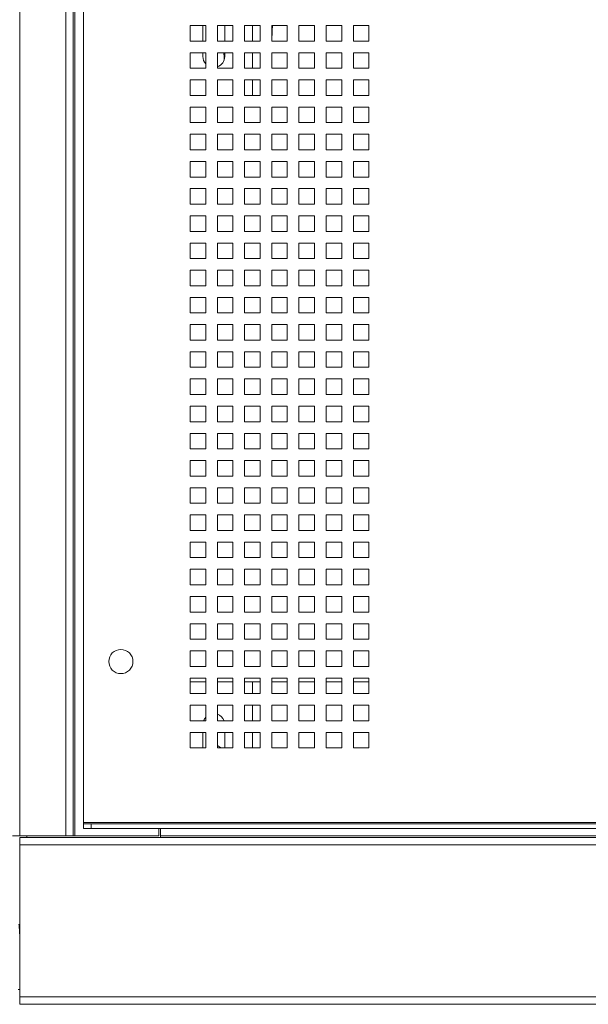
# Paper-space layout '4' of a CAD drawing. Header units: inches. Extents: x 1 to 109, y 1 to 85.
# Tile 35 of 49: x 46 to 52, y 43 to 54. Entities that reach past the tile are written whole.
import ezdxf

# ---------------------------------------------------------------- set-up
doc = ezdxf.new("R2010")
doc.units = ezdxf.units.IN
doc.header["$MEASUREMENT"] = 0

psp = doc.layouts.new('4')

# ---------------------------------------------------------------- linework, layer by layer
at = {"color": 7, "linetype": 'Continuous', "lineweight": 15, "ltscale": 5}
for p, q in [((46.0932, 64.4815), (46.0932, 44.8934)), ((46.589, 44.8934), (46.589, 64.4815)), ((46.6679, 44.8934), (46.6679, 64.4815)), ((46.6846, 44.8934), (46.6846, 64.4815)), ((46.7757, 45.0373), (46.7757, 64.3527)), ((48.0882, 53.5858), (47.9216, 53.5858)), ((47.9216, 53.5858), (47.9216, 53.4192)), ((48.058, 53.4192), (48.058, 53.5858)), ((48.0882, 53.4192), (48.0882, 53.5858)), ((48.3799, 53.5858), (48.2132, 53.5858)), ((48.2132, 53.5858), (48.2132, 53.4192)), ((48.2921, 53.5858), (48.2921, 53.4192)), ((48.3799, 53.4192), (48.3799, 53.5858)), ((48.6716, 53.5858), (48.5049, 53.5858)), ((48.5049, 53.5858), (48.5049, 53.4192)), ((48.5884, 53.5858), (48.5884, 53.4192)), ((48.6716, 53.4192), (48.6716, 53.5858)), ((48.9632, 53.5858), (48.7966, 53.5858)), ((48.7966, 53.5858), (48.7966, 53.4192)), ((48.9632, 53.4192), (48.9632, 53.5858)), ((49.2549, 53.5858), (49.0882, 53.5858)), ((49.0882, 53.5858), (49.0882, 53.4192)), ((49.2549, 53.4192), (49.2549, 53.5858)), ((49.5466, 53.5858), (49.3799, 53.5858)), ((49.3799, 53.5858), (49.3799, 53.4192)), ((49.5466, 53.4192), (49.5466, 53.5858)), ((49.8382, 53.5858), (49.6716, 53.5858)), ((49.6716, 53.5858), (49.6716, 53.4192)), ((49.8382, 53.4192), (49.8382, 53.5858)), ((47.9216, 53.4192), (48.0882, 53.4192)), ((48.2132, 53.4192), (48.3799, 53.4192)), ((48.5049, 53.4192), (48.6716, 53.4192)), ((48.7966, 53.4192), (48.9632, 53.4192)), ((48.7967, 53.4198), (48.7967, 53.4192)), ((49.0882, 53.4192), (49.2549, 53.4192)), ((49.3799, 53.4192), (49.5466, 53.4192)), ((49.6716, 53.4192), (49.8382, 53.4192)), ((48.0882, 53.2942), (47.9216, 53.2942)), ((47.9216, 53.2942), (47.9216, 53.1275)), ((48.058, 53.2532), (48.058, 53.2942)), ((48.058, 53.2912), (48.0591, 53.2942)), ((48.0882, 53.1275), (48.0882, 53.2942)), ((48.3799, 53.2942), (48.2132, 53.2942)), ((48.2132, 53.2942), (48.2132, 53.1275)), ((48.2855, 53.2523), (48.2855, 53.2143)), ((48.2921, 53.2942), (48.2921, 53.2532)), ((48.3799, 53.1275), (48.3799, 53.2942)), ((48.6716, 53.2942), (48.5049, 53.2942)), ((48.5049, 53.2942), (48.5049, 53.1275)), ((48.5884, 53.2942), (48.5884, 53.1275)), ((48.6716, 53.1275), (48.6716, 53.2942)), ((48.9632, 53.2942), (48.7966, 53.2942)), ((48.7966, 53.2942), (48.7966, 53.1275)), ((48.7967, 53.2942), (48.7967, 53.1275)), ((48.9632, 53.1275), (48.9632, 53.2942)), ((49.2549, 53.2942), (49.0882, 53.2942)), ((49.0882, 53.2942), (49.0882, 53.1275)), ((49.2549, 53.1275), (49.2549, 53.2942)), ((49.5466, 53.2942), (49.3799, 53.2942)), ((49.3799, 53.2942), (49.3799, 53.1275)), ((49.5466, 53.1275), (49.5466, 53.2942)), ((49.8382, 53.2942), (49.6716, 53.2942)), ((49.6716, 53.2942), (49.6716, 53.1275)), ((49.8382, 53.1275), (49.8382, 53.2942)), ((47.9216, 53.1275), (48.0882, 53.1275)), ((48.2132, 53.1275), (48.3799, 53.1275)), ((48.5049, 53.1275), (48.6716, 53.1275)), ((48.7966, 53.1275), (48.9632, 53.1275)), ((49.0882, 53.1275), (49.2549, 53.1275)), ((49.3799, 53.1275), (49.5466, 53.1275)), ((49.6716, 53.1275), (49.8382, 53.1275)), ((48.0882, 53.0025), (47.9216, 53.0025)), ((47.9216, 53.0025), (47.9216, 52.8358)), ((48.0882, 52.8358), (48.0882, 53.0025)), ((48.3799, 53.0025), (48.2132, 53.0025)), ((48.2132, 53.0025), (48.2132, 52.8358)), ((48.3799, 52.8358), (48.3799, 53.0025)), ((48.6716, 53.0025), (48.5049, 53.0025)), ((48.5049, 53.0025), (48.5049, 52.8358)), ((48.5884, 53.0025), (48.5884, 52.8358)), ((48.6716, 52.8358), (48.6716, 53.0025)), ((48.9632, 53.0025), (48.7966, 53.0025)), ((48.7966, 53.0025), (48.7966, 52.8358)), ((48.7967, 53.0025), (48.7967, 52.8358)), ((48.9632, 52.8358), (48.9632, 53.0025)), ((49.2549, 53.0025), (49.0882, 53.0025)), ((49.0882, 53.0025), (49.0882, 52.8358)), ((49.2549, 52.8358), (49.2549, 53.0025)), ((49.5466, 53.0025), (49.3799, 53.0025)), ((49.3799, 53.0025), (49.3799, 52.8358)), ((49.5466, 52.8358), (49.5466, 53.0025)), ((49.8382, 53.0025), (49.6716, 53.0025)), ((49.6716, 53.0025), (49.6716, 52.8358)), ((49.8382, 52.8358), (49.8382, 53.0025)), ((47.9216, 52.8358), (48.0882, 52.8358)), ((48.2132, 52.8358), (48.3799, 52.8358)), ((48.5049, 52.8358), (48.6716, 52.8358)), ((48.7966, 52.8358), (48.9632, 52.8358)), ((49.0882, 52.8358), (49.2549, 52.8358)), ((49.3799, 52.8358), (49.5466, 52.8358)), ((49.6716, 52.8358), (49.8382, 52.8358)), ((48.0882, 52.7108), (47.9216, 52.7108)), ((47.9216, 52.7108), (47.9216, 52.5442)), ((48.0882, 52.5442), (48.0882, 52.7108)), ((48.3799, 52.7108), (48.2132, 52.7108)), ((48.2132, 52.7108), (48.2132, 52.5442)), ((48.3799, 52.5442), (48.3799, 52.7108)), ((48.6716, 52.7108), (48.5049, 52.7108)), ((48.5049, 52.7108), (48.5049, 52.5442)), ((48.6716, 52.5442), (48.6716, 52.7108)), ((48.9632, 52.7108), (48.7966, 52.7108)), ((48.7966, 52.7108), (48.7966, 52.5442)), ((48.9632, 52.5442), (48.9632, 52.7108)), ((49.2549, 52.7108), (49.0882, 52.7108)), ((49.0882, 52.7108), (49.0882, 52.5442)), ((49.2549, 52.5442), (49.2549, 52.7108)), ((49.5466, 52.7108), (49.3799, 52.7108)), ((49.3799, 52.7108), (49.3799, 52.5442)), ((49.5466, 52.5442), (49.5466, 52.7108)), ((49.8382, 52.7108), (49.6716, 52.7108)), ((49.6716, 52.7108), (49.6716, 52.5442)), ((49.8382, 52.5442), (49.8382, 52.7108)), ((47.9216, 52.5442), (48.0882, 52.5442)), ((48.2132, 52.5442), (48.3799, 52.5442)), ((48.5049, 52.5442), (48.6716, 52.5442)), ((48.7966, 52.5442), (48.9632, 52.5442)), ((49.0882, 52.5442), (49.2549, 52.5442)), ((49.3799, 52.5442), (49.5466, 52.5442)), ((49.6716, 52.5442), (49.8382, 52.5442)), ((48.0882, 52.4192), (47.9216, 52.4192)), ((47.9216, 52.4192), (47.9216, 52.2525)), ((48.0882, 52.2525), (48.0882, 52.4192)), ((48.3799, 52.4192), (48.2132, 52.4192)), ((48.2132, 52.4192), (48.2132, 52.2525)), ((48.3799, 52.2525), (48.3799, 52.4192)), ((48.6716, 52.4192), (48.5049, 52.4192)), ((48.5049, 52.4192), (48.5049, 52.2525)), ((48.6716, 52.2525), (48.6716, 52.4192)), ((48.9632, 52.4192), (48.7966, 52.4192)), ((48.7966, 52.4192), (48.7966, 52.2525)), ((48.9632, 52.2525), (48.9632, 52.4192)), ((49.2549, 52.4192), (49.0882, 52.4192)), ((49.0882, 52.4192), (49.0882, 52.2525)), ((49.2549, 52.2525), (49.2549, 52.4192)), ((49.5466, 52.4192), (49.3799, 52.4192)), ((49.3799, 52.4192), (49.3799, 52.2525)), ((49.5466, 52.2525), (49.5466, 52.4192)), ((49.8382, 52.4192), (49.6716, 52.4192)), ((49.6716, 52.4192), (49.6716, 52.2525)), ((49.8382, 52.2525), (49.8382, 52.4192)), ((47.9216, 52.2525), (48.0882, 52.2525)), ((48.2132, 52.2525), (48.3799, 52.2525)), ((48.5049, 52.2525), (48.6716, 52.2525)), ((48.7966, 52.2525), (48.9632, 52.2525)), ((49.0882, 52.2525), (49.2549, 52.2525)), ((49.3799, 52.2525), (49.5466, 52.2525)), ((49.6716, 52.2525), (49.8382, 52.2525)), ((48.0882, 52.1275), (47.9216, 52.1275)), ((47.9216, 52.1275), (47.9216, 51.9608)), ((48.0882, 51.9608), (48.0882, 52.1275)), ((48.3799, 52.1275), (48.2132, 52.1275)), ((48.2132, 52.1275), (48.2132, 51.9608)), ((48.3799, 51.9608), (48.3799, 52.1275)), ((48.6716, 52.1275), (48.5049, 52.1275)), ((48.5049, 52.1275), (48.5049, 51.9608)), ((48.6716, 51.9608), (48.6716, 52.1275)), ((48.9632, 52.1275), (48.7966, 52.1275)), ((48.7966, 52.1275), (48.7966, 51.9608)), ((48.9632, 51.9608), (48.9632, 52.1275)), ((49.2549, 52.1275), (49.0882, 52.1275)), ((49.0882, 52.1275), (49.0882, 51.9608)), ((49.2549, 51.9608), (49.2549, 52.1275)), ((49.5466, 52.1275), (49.3799, 52.1275)), ((49.3799, 52.1275), (49.3799, 51.9608)), ((49.5466, 51.9608), (49.5466, 52.1275)), ((49.8382, 52.1275), (49.6716, 52.1275)), ((49.6716, 52.1275), (49.6716, 51.9608)), ((49.8382, 51.9608), (49.8382, 52.1275)), ((47.9216, 51.9608), (48.0882, 51.9608)), ((48.2132, 51.9608), (48.3799, 51.9608)), ((48.5049, 51.9608), (48.6716, 51.9608)), ((48.7966, 51.9608), (48.9632, 51.9608)), ((49.0882, 51.9608), (49.2549, 51.9608)), ((49.3799, 51.9608), (49.5466, 51.9608)), ((49.6716, 51.9608), (49.8382, 51.9608)), ((48.0882, 51.8358), (47.9216, 51.8358)), ((47.9216, 51.8358), (47.9216, 51.6692)), ((48.0882, 51.6692), (48.0882, 51.8358)), ((48.3799, 51.8358), (48.2132, 51.8358)), ((48.2132, 51.8358), (48.2132, 51.6692)), ((48.3799, 51.6692), (48.3799, 51.8358)), ((48.6716, 51.8358), (48.5049, 51.8358)), ((48.5049, 51.8358), (48.5049, 51.6692)), ((48.6716, 51.6692), (48.6716, 51.8358)), ((48.9632, 51.8358), (48.7966, 51.8358)), ((48.7966, 51.8358), (48.7966, 51.6692)), ((48.9632, 51.6692), (48.9632, 51.8358)), ((49.2549, 51.8358), (49.0882, 51.8358)), ((49.0882, 51.8358), (49.0882, 51.6692)), ((49.2549, 51.6692), (49.2549, 51.8358)), ((49.5466, 51.8358), (49.3799, 51.8358)), ((49.3799, 51.8358), (49.3799, 51.6692)), ((49.5466, 51.6692), (49.5466, 51.8358)), ((49.8382, 51.8358), (49.6716, 51.8358)), ((49.6716, 51.8358), (49.6716, 51.6692)), ((49.8382, 51.6692), (49.8382, 51.8358)), ((47.9216, 51.6692), (48.0882, 51.6692)), ((48.2132, 51.6692), (48.3799, 51.6692)), ((48.5049, 51.6692), (48.6716, 51.6692)), ((48.7966, 51.6692), (48.9632, 51.6692)), ((49.0882, 51.6692), (49.2549, 51.6692)), ((49.3799, 51.6692), (49.5466, 51.6692)), ((49.6716, 51.6692), (49.8382, 51.6692)), ((48.0882, 51.5442), (47.9216, 51.5442)), ((47.9216, 51.5442), (47.9216, 51.3775)), ((48.0882, 51.3775), (48.0882, 51.5442)), ((48.3799, 51.5442), (48.2132, 51.5442)), ((48.2132, 51.5442), (48.2132, 51.3775)), ((48.3799, 51.3775), (48.3799, 51.5442)), ((48.6716, 51.5442), (48.5049, 51.5442)), ((48.5049, 51.5442), (48.5049, 51.3775)), ((48.6716, 51.3775), (48.6716, 51.5442)), ((48.9632, 51.5442), (48.7966, 51.5442)), ((48.7966, 51.5442), (48.7966, 51.3775)), ((48.9632, 51.3775), (48.9632, 51.5442)), ((49.2549, 51.5442), (49.0882, 51.5442)), ((49.0882, 51.5442), (49.0882, 51.3775)), ((49.2549, 51.3775), (49.2549, 51.5442)), ((49.5466, 51.5442), (49.3799, 51.5442)), ((49.3799, 51.5442), (49.3799, 51.3775)), ((49.5466, 51.3775), (49.5466, 51.5442)), ((49.8382, 51.5442), (49.6716, 51.5442)), ((49.6716, 51.5442), (49.6716, 51.3775)), ((49.8382, 51.3775), (49.8382, 51.5442)), ((47.9216, 51.3775), (48.0882, 51.3775)), ((48.2132, 51.3775), (48.3799, 51.3775)), ((48.5049, 51.3775), (48.6716, 51.3775)), ((48.7966, 51.3775), (48.9632, 51.3775)), ((49.0882, 51.3775), (49.2549, 51.3775)), ((49.3799, 51.3775), (49.5466, 51.3775)), ((49.6716, 51.3775), (49.8382, 51.3775)), ((48.0882, 51.2525), (47.9216, 51.2525)), ((47.9216, 51.2525), (47.9216, 51.0858)), ((48.0882, 51.0858), (48.0882, 51.2525)), ((48.3799, 51.2525), (48.2132, 51.2525)), ((48.2132, 51.2525), (48.2132, 51.0858)), ((48.3799, 51.0858), (48.3799, 51.2525)), ((48.6716, 51.2525), (48.5049, 51.2525)), ((48.5049, 51.2525), (48.5049, 51.0858)), ((48.6716, 51.0858), (48.6716, 51.2525)), ((48.9632, 51.2525), (48.7966, 51.2525)), ((48.7966, 51.2525), (48.7966, 51.0858)), ((48.9632, 51.0858), (48.9632, 51.2525)), ((49.2549, 51.2525), (49.0882, 51.2525)), ((49.0882, 51.2525), (49.0882, 51.0858)), ((49.2549, 51.0858), (49.2549, 51.2525)), ((49.5466, 51.2525), (49.3799, 51.2525)), ((49.3799, 51.2525), (49.3799, 51.0858)), ((49.5466, 51.0858), (49.5466, 51.2525)), ((49.8382, 51.2525), (49.6716, 51.2525)), ((49.6716, 51.2525), (49.6716, 51.0858)), ((49.8382, 51.0858), (49.8382, 51.2525)), ((47.9216, 51.0858), (48.0882, 51.0858)), ((48.2132, 51.0858), (48.3799, 51.0858)), ((48.5049, 51.0858), (48.6716, 51.0858)), ((48.7966, 51.0858), (48.9632, 51.0858)), ((49.0882, 51.0858), (49.2549, 51.0858)), ((49.3799, 51.0858), (49.5466, 51.0858)), ((49.6716, 51.0858), (49.8382, 51.0858)), ((48.0882, 50.9608), (47.9216, 50.9608)), ((47.9216, 50.9608), (47.9216, 50.7942)), ((48.0882, 50.7942), (48.0882, 50.9608)), ((48.3799, 50.9608), (48.2132, 50.9608)), ((48.2132, 50.9608), (48.2132, 50.7942)), ((48.3799, 50.7942), (48.3799, 50.9608)), ((48.6716, 50.9608), (48.5049, 50.9608)), ((48.5049, 50.9608), (48.5049, 50.7942)), ((48.6716, 50.7942), (48.6716, 50.9608)), ((48.9632, 50.9608), (48.7966, 50.9608)), ((48.7966, 50.9608), (48.7966, 50.7942)), ((48.9632, 50.7942), (48.9632, 50.9608)), ((49.2549, 50.9608), (49.0882, 50.9608)), ((49.0882, 50.9608), (49.0882, 50.7942)), ((49.2549, 50.7942), (49.2549, 50.9608)), ((49.5466, 50.9608), (49.3799, 50.9608)), ((49.3799, 50.9608), (49.3799, 50.7942)), ((49.5466, 50.7942), (49.5466, 50.9608)), ((49.8382, 50.9608), (49.6716, 50.9608)), ((49.6716, 50.9608), (49.6716, 50.7942)), ((49.8382, 50.7942), (49.8382, 50.9608)), ((47.9216, 50.7942), (48.0882, 50.7942)), ((48.2132, 50.7942), (48.3799, 50.7942)), ((48.5049, 50.7942), (48.6716, 50.7942)), ((48.7966, 50.7942), (48.9632, 50.7942)), ((49.0882, 50.7942), (49.2549, 50.7942)), ((49.3799, 50.7942), (49.5466, 50.7942)), ((49.6716, 50.7942), (49.8382, 50.7942)), ((48.0882, 50.6692), (47.9216, 50.6692)), ((47.9216, 50.6692), (47.9216, 50.5025)), ((48.0882, 50.5025), (48.0882, 50.6692)), ((48.3799, 50.6692), (48.2132, 50.6692)), ((48.2132, 50.6692), (48.2132, 50.5025)), ((48.3799, 50.5025), (48.3799, 50.6692)), ((48.6716, 50.6692), (48.5049, 50.6692)), ((48.5049, 50.6692), (48.5049, 50.5025)), ((48.6716, 50.5025), (48.6716, 50.6692)), ((48.9632, 50.6692), (48.7966, 50.6692)), ((48.7966, 50.6692), (48.7966, 50.5025)), ((48.9632, 50.5025), (48.9632, 50.6692)), ((49.2549, 50.6692), (49.0882, 50.6692)), ((49.0882, 50.6692), (49.0882, 50.5025)), ((49.2549, 50.5025), (49.2549, 50.6692)), ((49.5466, 50.6692), (49.3799, 50.6692)), ((49.3799, 50.6692), (49.3799, 50.5025)), ((49.5466, 50.5025), (49.5466, 50.6692)), ((49.8382, 50.6692), (49.6716, 50.6692)), ((49.6716, 50.6692), (49.6716, 50.5025)), ((49.8382, 50.5025), (49.8382, 50.6692)), ((47.9216, 50.5025), (48.0882, 50.5025)), ((48.2132, 50.5025), (48.3799, 50.5025)), ((48.5049, 50.5025), (48.6716, 50.5025)), ((48.7966, 50.5025), (48.9632, 50.5025)), ((49.0882, 50.5025), (49.2549, 50.5025)), ((49.3799, 50.5025), (49.5466, 50.5025)), ((49.6716, 50.5025), (49.8382, 50.5025)), ((48.0882, 50.3775), (47.9216, 50.3775)), ((47.9216, 50.3775), (47.9216, 50.2108)), ((48.0882, 50.2108), (48.0882, 50.3775)), ((48.3799, 50.3775), (48.2132, 50.3775)), ((48.2132, 50.3775), (48.2132, 50.2108)), ((48.3799, 50.2108), (48.3799, 50.3775)), ((48.6716, 50.3775), (48.5049, 50.3775)), ((48.5049, 50.3775), (48.5049, 50.2108)), ((48.6716, 50.2108), (48.6716, 50.3775)), ((48.9632, 50.3775), (48.7966, 50.3775)), ((48.7966, 50.3775), (48.7966, 50.2108)), ((48.9632, 50.2108), (48.9632, 50.3775)), ((49.2549, 50.3775), (49.0882, 50.3775)), ((49.0882, 50.3775), (49.0882, 50.2108)), ((49.2549, 50.2108), (49.2549, 50.3775)), ((49.5466, 50.3775), (49.3799, 50.3775)), ((49.3799, 50.3775), (49.3799, 50.2108)), ((49.5466, 50.2108), (49.5466, 50.3775)), ((49.8382, 50.3775), (49.6716, 50.3775)), ((49.6716, 50.3775), (49.6716, 50.2108)), ((49.8382, 50.2108), (49.8382, 50.3775)), ((47.9216, 50.2108), (48.0882, 50.2108)), ((48.2132, 50.2108), (48.3799, 50.2108)), ((48.5049, 50.2108), (48.6716, 50.2108)), ((48.7966, 50.2108), (48.9632, 50.2108)), ((49.0882, 50.2108), (49.2549, 50.2108)), ((49.3799, 50.2108), (49.5466, 50.2108)), ((49.6716, 50.2108), (49.8382, 50.2108)), ((48.0882, 50.0858), (47.9216, 50.0858)), ((47.9216, 50.0858), (47.9216, 49.9192)), ((48.0882, 49.9192), (48.0882, 50.0858)), ((48.3799, 50.0858), (48.2132, 50.0858)), ((48.2132, 50.0858), (48.2132, 49.9192)), ((48.3799, 49.9192), (48.3799, 50.0858)), ((48.6716, 50.0858), (48.5049, 50.0858)), ((48.5049, 50.0858), (48.5049, 49.9192)), ((48.6716, 49.9192), (48.6716, 50.0858)), ((48.9632, 50.0858), (48.7966, 50.0858)), ((48.7966, 50.0858), (48.7966, 49.9192)), ((48.9632, 49.9192), (48.9632, 50.0858)), ((49.2549, 50.0858), (49.0882, 50.0858)), ((49.0882, 50.0858), (49.0882, 49.9192)), ((49.2549, 49.9192), (49.2549, 50.0858)), ((49.5466, 50.0858), (49.3799, 50.0858)), ((49.3799, 50.0858), (49.3799, 49.9192)), ((49.5466, 49.9192), (49.5466, 50.0858)), ((49.8382, 50.0858), (49.6716, 50.0858)), ((49.6716, 50.0858), (49.6716, 49.9192)), ((49.8382, 49.9192), (49.8382, 50.0858)), ((47.9216, 49.9192), (48.0882, 49.9192)), ((48.2132, 49.9192), (48.3799, 49.9192)), ((48.5049, 49.9192), (48.6716, 49.9192)), ((48.7966, 49.9192), (48.9632, 49.9192)), ((49.0882, 49.9192), (49.2549, 49.9192)), ((49.3799, 49.9192), (49.5466, 49.9192)), ((49.6716, 49.9192), (49.8382, 49.9192)), ((48.0882, 49.7942), (47.9216, 49.7942)), ((47.9216, 49.7942), (47.9216, 49.6275)), ((48.0882, 49.6275), (48.0882, 49.7942)), ((48.3799, 49.7942), (48.2132, 49.7942)), ((48.2132, 49.7942), (48.2132, 49.6275)), ((48.3799, 49.6275), (48.3799, 49.7942)), ((48.6716, 49.7942), (48.5049, 49.7942)), ((48.5049, 49.7942), (48.5049, 49.6275)), ((48.6716, 49.6275), (48.6716, 49.7942)), ((48.9632, 49.7942), (48.7966, 49.7942)), ((48.7966, 49.7942), (48.7966, 49.6275)), ((48.9632, 49.6275), (48.9632, 49.7942)), ((49.2549, 49.7942), (49.0882, 49.7942)), ((49.0882, 49.7942), (49.0882, 49.6275)), ((49.2549, 49.6275), (49.2549, 49.7942)), ((49.5466, 49.7942), (49.3799, 49.7942)), ((49.3799, 49.7942), (49.3799, 49.6275)), ((49.5466, 49.6275), (49.5466, 49.7942)), ((49.8382, 49.7942), (49.6716, 49.7942)), ((49.6716, 49.7942), (49.6716, 49.6275)), ((49.8382, 49.6275), (49.8382, 49.7942)), ((47.9216, 49.6275), (48.0882, 49.6275)), ((48.2132, 49.6275), (48.3799, 49.6275)), ((48.5049, 49.6275), (48.6716, 49.6275)), ((48.7966, 49.6275), (48.9632, 49.6275)), ((49.0882, 49.6275), (49.2549, 49.6275)), ((49.3799, 49.6275), (49.5466, 49.6275)), ((49.6716, 49.6275), (49.8382, 49.6275)), ((48.0882, 49.5025), (47.9216, 49.5025)), ((47.9216, 49.5025), (47.9216, 49.3358)), ((48.0882, 49.3358), (48.0882, 49.5025)), ((48.3799, 49.5025), (48.2132, 49.5025)), ((48.2132, 49.5025), (48.2132, 49.3358)), ((48.3799, 49.3358), (48.3799, 49.5025)), ((48.6716, 49.5025), (48.5049, 49.5025)), ((48.5049, 49.5025), (48.5049, 49.3358)), ((48.6716, 49.3358), (48.6716, 49.5025)), ((48.9632, 49.5025), (48.7966, 49.5025)), ((48.7966, 49.5025), (48.7966, 49.3358)), ((48.9632, 49.3358), (48.9632, 49.5025)), ((49.2549, 49.5025), (49.0882, 49.5025)), ((49.0882, 49.5025), (49.0882, 49.3358)), ((49.2549, 49.3358), (49.2549, 49.5025)), ((49.5466, 49.5025), (49.3799, 49.5025)), ((49.3799, 49.5025), (49.3799, 49.3358)), ((49.5466, 49.3358), (49.5466, 49.5025)), ((49.8382, 49.5025), (49.6716, 49.5025)), ((49.6716, 49.5025), (49.6716, 49.3358)), ((49.8382, 49.3358), (49.8382, 49.5025)), ((47.9216, 49.3358), (48.0882, 49.3358)), ((48.2132, 49.3358), (48.3799, 49.3358)), ((48.5049, 49.3358), (48.6716, 49.3358)), ((48.7966, 49.3358), (48.9632, 49.3358)), ((49.0882, 49.3358), (49.2549, 49.3358)), ((49.3799, 49.3358), (49.5466, 49.3358)), ((49.6716, 49.3358), (49.8382, 49.3358)), ((48.0882, 49.2108), (47.9216, 49.2108)), ((47.9216, 49.2108), (47.9216, 49.0442)), ((48.0882, 49.0442), (48.0882, 49.2108)), ((48.3799, 49.2108), (48.2132, 49.2108)), ((48.2132, 49.2108), (48.2132, 49.0442)), ((48.3799, 49.0442), (48.3799, 49.2108)), ((48.6716, 49.2108), (48.5049, 49.2108)), ((48.5049, 49.2108), (48.5049, 49.0442)), ((48.6716, 49.0442), (48.6716, 49.2108)), ((48.9632, 49.2108), (48.7966, 49.2108)), ((48.7966, 49.2108), (48.7966, 49.0442)), ((48.9632, 49.0442), (48.9632, 49.2108)), ((49.2549, 49.2108), (49.0882, 49.2108)), ((49.0882, 49.2108), (49.0882, 49.0442)), ((49.2549, 49.0442), (49.2549, 49.2108)), ((49.5466, 49.2108), (49.3799, 49.2108)), ((49.3799, 49.2108), (49.3799, 49.0442)), ((49.5466, 49.0442), (49.5466, 49.2108)), ((49.8382, 49.2108), (49.6716, 49.2108)), ((49.6716, 49.2108), (49.6716, 49.0442)), ((49.8382, 49.0442), (49.8382, 49.2108)), ((47.9216, 49.0442), (48.0882, 49.0442)), ((48.2132, 49.0442), (48.3799, 49.0442)), ((48.5049, 49.0442), (48.6716, 49.0442)), ((48.7966, 49.0442), (48.9632, 49.0442)), ((49.0882, 49.0442), (49.2549, 49.0442)), ((49.3799, 49.0442), (49.5466, 49.0442)), ((49.6716, 49.0442), (49.8382, 49.0442)), ((48.0882, 48.9192), (47.9216, 48.9192)), ((47.9216, 48.9192), (47.9216, 48.7525)), ((48.0882, 48.7525), (48.0882, 48.9192)), ((48.3799, 48.9192), (48.2132, 48.9192)), ((48.2132, 48.9192), (48.2132, 48.7525)), ((48.3799, 48.7525), (48.3799, 48.9192)), ((48.6716, 48.9192), (48.5049, 48.9192)), ((48.5049, 48.9192), (48.5049, 48.7525)), ((48.6716, 48.7525), (48.6716, 48.9192)), ((48.9632, 48.9192), (48.7966, 48.9192)), ((48.7966, 48.9192), (48.7966, 48.7525)), ((48.9632, 48.7525), (48.9632, 48.9192)), ((49.2549, 48.9192), (49.0882, 48.9192)), ((49.0882, 48.9192), (49.0882, 48.7525)), ((49.2549, 48.7525), (49.2549, 48.9192)), ((49.5466, 48.9192), (49.3799, 48.9192)), ((49.3799, 48.9192), (49.3799, 48.7525)), ((49.5466, 48.7525), (49.5466, 48.9192)), ((49.8382, 48.9192), (49.6716, 48.9192)), ((49.6716, 48.9192), (49.6716, 48.7525)), ((49.8382, 48.7525), (49.8382, 48.9192)), ((47.9216, 48.7525), (48.0882, 48.7525)), ((48.2132, 48.7525), (48.3799, 48.7525)), ((48.5049, 48.7525), (48.6716, 48.7525)), ((48.7966, 48.7525), (48.9632, 48.7525)), ((49.0882, 48.7525), (49.2549, 48.7525)), ((49.3799, 48.7525), (49.5466, 48.7525)), ((49.6716, 48.7525), (49.8382, 48.7525)), ((48.0882, 48.6275), (47.9216, 48.6275)), ((47.9216, 48.6275), (47.9216, 48.4608)), ((48.0882, 48.4608), (48.0882, 48.6275)), ((48.3799, 48.6275), (48.2132, 48.6275)), ((48.2132, 48.6275), (48.2132, 48.4608)), ((48.3799, 48.4608), (48.3799, 48.6275)), ((48.6716, 48.6275), (48.5049, 48.6275)), ((48.5049, 48.6275), (48.5049, 48.4608)), ((48.6716, 48.4608), (48.6716, 48.6275)), ((48.9632, 48.6275), (48.7966, 48.6275)), ((48.7966, 48.6275), (48.7966, 48.4608)), ((48.9632, 48.4608), (48.9632, 48.6275)), ((49.2549, 48.6275), (49.0882, 48.6275)), ((49.0882, 48.6275), (49.0882, 48.4608)), ((49.2549, 48.4608), (49.2549, 48.6275)), ((49.5466, 48.6275), (49.3799, 48.6275)), ((49.3799, 48.6275), (49.3799, 48.4608)), ((49.5466, 48.4608), (49.5466, 48.6275)), ((49.8382, 48.6275), (49.6716, 48.6275)), ((49.6716, 48.6275), (49.6716, 48.4608)), ((49.8382, 48.4608), (49.8382, 48.6275)), ((47.9216, 48.4608), (48.0882, 48.4608)), ((48.2132, 48.4608), (48.3799, 48.4608)), ((48.5049, 48.4608), (48.6716, 48.4608)), ((48.7966, 48.4608), (48.9632, 48.4608)), ((49.0882, 48.4608), (49.2549, 48.4608)), ((49.3799, 48.4608), (49.5466, 48.4608)), ((49.6716, 48.4608), (49.8382, 48.4608)), ((48.0882, 48.3358), (47.9216, 48.3358)), ((47.9216, 48.3358), (47.9216, 48.1692)), ((48.0882, 48.1692), (48.0882, 48.3358)), ((48.3799, 48.3358), (48.2132, 48.3358)), ((48.2132, 48.3358), (48.2132, 48.1692)), ((48.3799, 48.1692), (48.3799, 48.3358)), ((48.6716, 48.3358), (48.5049, 48.3358)), ((48.5049, 48.3358), (48.5049, 48.1692)), ((48.6716, 48.1692), (48.6716, 48.3358)), ((48.9632, 48.3358), (48.7966, 48.3358)), ((48.7966, 48.3358), (48.7966, 48.1692)), ((48.9632, 48.1692), (48.9632, 48.3358)), ((49.2549, 48.3358), (49.0882, 48.3358)), ((49.0882, 48.3358), (49.0882, 48.1692)), ((49.2549, 48.1692), (49.2549, 48.3358)), ((49.5466, 48.3358), (49.3799, 48.3358)), ((49.3799, 48.3358), (49.3799, 48.1692)), ((49.5466, 48.1692), (49.5466, 48.3358)), ((49.8382, 48.3358), (49.6716, 48.3358)), ((49.6716, 48.3358), (49.6716, 48.1692)), ((49.8382, 48.1692), (49.8382, 48.3358)), ((47.9216, 48.1692), (48.0882, 48.1692)), ((48.2132, 48.1692), (48.3799, 48.1692)), ((48.5049, 48.1692), (48.6716, 48.1692)), ((48.7966, 48.1692), (48.9632, 48.1692)), ((49.0882, 48.1692), (49.2549, 48.1692)), ((49.3799, 48.1692), (49.5466, 48.1692)), ((49.6716, 48.1692), (49.8382, 48.1692)), ((48.0882, 48.0442), (47.9216, 48.0442)), ((47.9216, 48.0442), (47.9216, 47.8775)), ((48.0882, 47.8775), (48.0882, 48.0442)), ((48.3799, 48.0442), (48.2132, 48.0442)), ((48.2132, 48.0442), (48.2132, 47.8775)), ((48.3799, 47.8775), (48.3799, 48.0442)), ((48.6716, 48.0442), (48.5049, 48.0442)), ((48.5049, 48.0442), (48.5049, 47.8775)), ((48.6716, 47.8775), (48.6716, 48.0442)), ((48.9632, 48.0442), (48.7966, 48.0442)), ((48.7966, 48.0442), (48.7966, 47.8775)), ((48.9632, 47.8775), (48.9632, 48.0442)), ((49.2549, 48.0442), (49.0882, 48.0442)), ((49.0882, 48.0442), (49.0882, 47.8775)), ((49.2549, 47.8775), (49.2549, 48.0442)), ((49.5466, 48.0442), (49.3799, 48.0442)), ((49.3799, 48.0442), (49.3799, 47.8775)), ((49.5466, 47.8775), (49.5466, 48.0442)), ((49.8382, 48.0442), (49.6716, 48.0442)), ((49.6716, 48.0442), (49.6716, 47.8775)), ((49.8382, 47.8775), (49.8382, 48.0442)), ((47.9216, 47.8775), (48.0882, 47.8775)), ((48.2132, 47.8775), (48.3799, 47.8775)), ((48.5049, 47.8775), (48.6716, 47.8775)), ((48.7966, 47.8775), (48.9632, 47.8775)), ((49.0882, 47.8775), (49.2549, 47.8775)), ((49.3799, 47.8775), (49.5466, 47.8775)), ((49.6716, 47.8775), (49.8382, 47.8775)), ((48.0882, 47.7525), (47.9216, 47.7525)), ((47.9216, 47.7525), (47.9216, 47.5858)), ((48.0882, 47.5858), (48.0882, 47.7525)), ((48.3799, 47.7525), (48.2132, 47.7525)), ((48.2132, 47.7525), (48.2132, 47.5858)), ((48.3799, 47.5858), (48.3799, 47.7525)), ((48.6716, 47.7525), (48.5049, 47.7525)), ((48.5049, 47.7525), (48.5049, 47.5858)), ((48.6716, 47.5858), (48.6716, 47.7525)), ((48.9632, 47.7525), (48.7966, 47.7525)), ((48.7966, 47.7525), (48.7966, 47.5858)), ((48.9632, 47.5858), (48.9632, 47.7525)), ((49.2549, 47.7525), (49.0882, 47.7525)), ((49.0882, 47.7525), (49.0882, 47.5858)), ((49.2549, 47.5858), (49.2549, 47.7525)), ((49.5466, 47.7525), (49.3799, 47.7525)), ((49.3799, 47.7525), (49.3799, 47.5858)), ((49.5466, 47.5858), (49.5466, 47.7525)), ((49.8382, 47.7525), (49.6716, 47.7525)), ((49.6716, 47.7525), (49.6716, 47.5858)), ((49.8382, 47.5858), (49.8382, 47.7525)), ((47.9216, 47.5858), (48.0882, 47.5858)), ((48.2132, 47.5858), (48.3799, 47.5858)), ((48.5049, 47.5858), (48.6716, 47.5858)), ((48.7966, 47.5858), (48.9632, 47.5858)), ((49.0882, 47.5858), (49.2549, 47.5858)), ((49.3799, 47.5858), (49.5466, 47.5858)), ((49.6716, 47.5858), (49.8382, 47.5858)), ((48.0882, 47.4608), (47.9216, 47.4608)), ((47.9216, 47.4608), (47.9216, 47.2942)), ((48.0882, 47.2942), (48.0882, 47.4608)), ((48.3799, 47.4608), (48.2132, 47.4608)), ((48.2132, 47.4608), (48.2132, 47.2942)), ((48.3799, 47.2942), (48.3799, 47.4608)), ((48.6716, 47.4608), (48.5049, 47.4608)), ((48.5049, 47.4608), (48.5049, 47.2942)), ((48.6716, 47.2942), (48.6716, 47.4608)), ((48.9632, 47.4608), (48.7966, 47.4608)), ((48.7966, 47.4608), (48.7966, 47.2942)), ((48.9632, 47.2942), (48.9632, 47.4608)), ((49.2549, 47.4608), (49.0882, 47.4608)), ((49.0882, 47.4608), (49.0882, 47.2942)), ((49.2549, 47.2942), (49.2549, 47.4608)), ((49.5466, 47.4608), (49.3799, 47.4608)), ((49.3799, 47.4608), (49.3799, 47.2942)), ((49.5466, 47.2942), (49.5466, 47.4608)), ((49.8382, 47.4608), (49.6716, 47.4608)), ((49.6716, 47.4608), (49.6716, 47.2942)), ((49.8382, 47.2942), (49.8382, 47.4608)), ((47.9216, 47.2942), (48.0882, 47.2942)), ((48.2132, 47.2942), (48.3799, 47.2942)), ((48.5049, 47.2942), (48.6716, 47.2942)), ((48.7966, 47.2942), (48.9632, 47.2942)), ((49.0882, 47.2942), (49.2549, 47.2942)), ((49.3799, 47.2942), (49.5466, 47.2942)), ((49.6716, 47.2942), (49.8382, 47.2942)), ((48.0882, 47.1692), (47.9216, 47.1692)), ((47.9216, 47.1692), (47.9216, 47.0025)), ((48.0882, 47.0025), (48.0882, 47.1692)), ((48.3799, 47.1692), (48.2132, 47.1692)), ((48.2132, 47.1692), (48.2132, 47.0025)), ((48.3799, 47.0025), (48.3799, 47.1692)), ((48.6716, 47.1692), (48.5049, 47.1692)), ((48.5049, 47.1692), (48.5049, 47.0025)), ((48.6716, 47.0025), (48.6716, 47.1692)), ((48.9632, 47.1692), (48.7966, 47.1692)), ((48.7966, 47.1692), (48.7966, 47.0025)), ((48.9632, 47.0025), (48.9632, 47.1692)), ((49.2549, 47.1692), (49.0882, 47.1692)), ((49.0882, 47.1692), (49.0882, 47.0025)), ((49.2549, 47.0025), (49.2549, 47.1692)), ((49.5466, 47.1692), (49.3799, 47.1692)), ((49.3799, 47.1692), (49.3799, 47.0025)), ((49.5466, 47.0025), (49.5466, 47.1692)), ((49.8382, 47.1692), (49.6716, 47.1692)), ((49.6716, 47.1692), (49.6716, 47.0025)), ((49.8382, 47.0025), (49.8382, 47.1692)), ((47.9216, 47.0025), (48.0882, 47.0025)), ((48.2132, 47.0025), (48.3799, 47.0025)), ((48.5049, 47.0025), (48.6716, 47.0025)), ((48.7966, 47.0025), (48.9632, 47.0025)), ((49.0882, 47.0025), (49.2549, 47.0025)), ((49.3799, 47.0025), (49.5466, 47.0025)), ((49.6716, 47.0025), (49.8382, 47.0025)), ((48.0882, 46.8775), (47.9216, 46.8775)), ((47.9216, 46.8775), (47.9216, 46.7108)), ((48.0882, 46.7108), (48.0882, 46.8775)), ((48.3799, 46.8775), (48.2132, 46.8775)), ((48.2132, 46.8775), (48.2132, 46.7108)), ((48.3799, 46.7108), (48.3799, 46.8775)), ((48.6716, 46.8775), (48.5049, 46.8775)), ((48.5049, 46.8775), (48.5049, 46.7108)), ((48.6716, 46.7108), (48.6716, 46.8775)), ((48.9632, 46.8775), (48.7966, 46.8775)), ((48.7966, 46.8775), (48.7966, 46.7108)), ((48.9632, 46.7108), (48.9632, 46.8775)), ((49.2549, 46.8775), (49.0882, 46.8775)), ((49.0882, 46.8775), (49.0882, 46.7108)), ((49.2549, 46.7108), (49.2549, 46.8775)), ((49.5466, 46.8775), (49.3799, 46.8775)), ((49.3799, 46.8775), (49.3799, 46.7108)), ((49.5466, 46.7108), (49.5466, 46.8775)), ((49.8382, 46.8775), (49.6716, 46.8775)), ((49.6716, 46.8775), (49.6716, 46.7108)), ((49.8382, 46.7108), (49.8382, 46.8775)), ((47.9216, 46.7108), (48.0882, 46.7108)), ((48.2132, 46.7108), (48.3799, 46.7108)), ((48.5049, 46.7108), (48.6716, 46.7108)), ((48.7966, 46.7108), (48.9632, 46.7108)), ((49.0882, 46.7108), (49.2549, 46.7108)), ((49.3799, 46.7108), (49.5466, 46.7108)), ((49.6716, 46.7108), (49.8382, 46.7108)), ((48.0882, 46.5858), (47.9216, 46.5858)), ((47.9216, 46.5858), (47.9216, 46.4192)), ((48.0882, 46.4192), (48.0882, 46.5858)), ((48.3799, 46.5858), (48.2132, 46.5858)), ((48.2132, 46.5858), (48.2132, 46.4192)), ((48.3799, 46.4192), (48.3799, 46.5858)), ((48.6716, 46.5858), (48.5049, 46.5858)), ((48.5049, 46.5858), (48.5049, 46.4192)), ((48.6716, 46.4192), (48.6716, 46.5858)), ((48.9632, 46.5858), (48.7966, 46.5858)), ((48.7966, 46.5858), (48.7966, 46.4192)), ((48.9632, 46.4192), (48.9632, 46.5858)), ((49.2549, 46.5858), (49.0882, 46.5858)), ((49.0882, 46.5858), (49.0882, 46.4192)), ((49.2549, 46.4192), (49.2549, 46.5858)), ((49.5466, 46.5858), (49.3799, 46.5858)), ((49.3799, 46.5858), (49.3799, 46.4192)), ((49.5466, 46.4192), (49.5466, 46.5858)), ((49.8382, 46.5858), (49.6716, 46.5858)), ((49.6716, 46.5858), (49.6716, 46.4192)), ((49.8382, 46.4192), (49.8382, 46.5858)), ((48.0882, 46.5448), (47.9216, 46.5448)), ((48.3799, 46.5448), (48.2132, 46.5448)), ((48.6716, 46.5448), (48.5049, 46.5448)), ((48.5884, 46.4192), (48.5884, 46.5448)), ((48.9632, 46.5448), (48.7966, 46.5448)), ((48.7967, 46.4192), (48.7967, 46.5448)), ((49.2549, 46.5448), (49.0882, 46.5448)), ((49.5466, 46.5448), (49.3799, 46.5448)), ((49.8382, 46.5448), (49.6716, 46.5448)), ((47.9216, 46.4192), (48.0882, 46.4192)), ((48.2132, 46.4192), (48.3799, 46.4192)), ((48.5049, 46.4192), (48.6716, 46.4192)), ((48.7966, 46.4192), (48.9632, 46.4192)), ((49.0882, 46.4192), (49.2549, 46.4192)), ((49.3799, 46.4192), (49.5466, 46.4192)), ((49.6716, 46.4192), (49.8382, 46.4192)), ((48.0882, 46.2942), (47.9216, 46.2942)), ((47.9216, 46.2942), (47.9216, 46.1275)), ((48.0882, 46.1275), (48.0882, 46.2942)), ((48.3799, 46.2942), (48.2132, 46.2942)), ((48.2132, 46.2942), (48.2132, 46.1275)), ((48.3799, 46.1275), (48.3799, 46.2942)), ((48.6716, 46.2942), (48.5049, 46.2942)), ((48.5049, 46.2942), (48.5049, 46.1275)), ((48.5884, 46.1275), (48.5884, 46.2942)), ((48.6716, 46.1275), (48.6716, 46.2942)), ((48.9632, 46.2942), (48.7966, 46.2942)), ((48.7966, 46.2942), (48.7966, 46.1275)), ((48.7967, 46.1275), (48.7967, 46.2942)), ((48.9632, 46.1275), (48.9632, 46.2942)), ((49.2549, 46.2942), (49.0882, 46.2942)), ((49.0882, 46.2942), (49.0882, 46.1275)), ((49.2549, 46.1275), (49.2549, 46.2942)), ((49.5466, 46.2942), (49.3799, 46.2942)), ((49.3799, 46.2942), (49.3799, 46.1275)), ((49.5466, 46.1275), (49.5466, 46.2942)), ((49.8382, 46.2942), (49.6716, 46.2942)), ((49.6716, 46.2942), (49.6716, 46.1275)), ((49.8382, 46.1275), (49.8382, 46.2942)), ((47.9216, 46.1275), (48.0882, 46.1275)), ((48.2132, 46.1275), (48.3799, 46.1275)), ((48.5049, 46.1275), (48.6716, 46.1275)), ((48.7966, 46.1275), (48.9632, 46.1275)), ((49.0882, 46.1275), (49.2549, 46.1275)), ((49.3799, 46.1275), (49.5466, 46.1275)), ((49.6716, 46.1275), (49.8382, 46.1275)), ((48.0882, 46.0025), (47.9216, 46.0025)), ((47.9216, 46.0025), (47.9216, 45.8358)), ((48.058, 45.8358), (48.058, 46.0025)), ((48.0882, 45.8358), (48.0882, 46.0025)), ((48.3799, 46.0025), (48.2132, 46.0025)), ((48.2132, 46.0025), (48.2132, 45.8358)), ((48.2921, 46.0025), (48.2921, 45.8358)), ((48.3799, 45.8358), (48.3799, 46.0025)), ((48.6716, 46.0025), (48.5049, 46.0025)), ((48.5049, 46.0025), (48.5049, 45.8358)), ((48.5884, 45.8358), (48.5884, 46.0025)), ((48.6716, 45.8358), (48.6716, 46.0025)), ((48.9632, 46.0025), (48.7966, 46.0025)), ((48.7966, 46.0025), (48.7966, 45.8358)), ((48.7967, 45.9198), (48.7967, 46.0025)), ((48.9632, 45.8358), (48.9632, 46.0025)), ((49.2549, 46.0025), (49.0882, 46.0025)), ((49.0882, 46.0025), (49.0882, 45.8358)), ((49.2549, 45.8358), (49.2549, 46.0025)), ((49.5466, 46.0025), (49.3799, 46.0025)), ((49.3799, 46.0025), (49.3799, 45.8358)), ((49.5466, 45.8358), (49.5466, 46.0025)), ((49.8382, 46.0025), (49.6716, 46.0025)), ((49.6716, 46.0025), (49.6716, 45.8358)), ((49.8382, 45.8358), (49.8382, 46.0025)), ((48.7967, 45.9198), (48.7988, 45.8358)), ((47.9216, 45.8358), (48.0882, 45.8358)), ((48.0863, 45.8358), (48.0882, 45.8377)), ((48.2132, 45.8358), (48.3799, 45.8358)), ((48.5049, 45.8358), (48.6716, 45.8358)), ((48.7966, 45.8358), (48.9632, 45.8358)), ((49.0882, 45.8358), (49.2549, 45.8358)), ((49.3799, 45.8358), (49.5466, 45.8358)), ((49.6716, 45.8358), (49.8382, 45.8358)), ((46.7757, 45.0373), (46.7757, 45.0207)), ((62.7232, 45.0373), (46.7757, 45.0373)), ((46.7757, 44.9708), (46.7757, 45.0207)), ((46.7757, 45.0207), (46.8591, 45.0207)), ((46.8591, 45.0207), (46.8591, 44.9708)), ((46.8591, 45.0207), (62.7232, 45.0207)), ((46.0932, 44.8934), (46.0142, 44.8934)), ((46.589, 44.8934), (46.0932, 44.8934)), ((46.6679, 44.8934), (46.589, 44.8934)), ((46.6679, 44.8934), (46.6846, 44.8934)), ((46.6846, 44.8934), (47.5846, 44.8934)), ((46.8591, 44.9708), (46.7757, 44.9708)), ((46.8591, 44.9708), (62.6059, 44.9708)), ((47.5846, 44.8934), (47.5846, 44.9708)), ((47.6015, 44.8937), (47.6015, 44.9708)), ((62.4895, 44.8937), (47.6015, 44.8937)), ((47.6015, 44.8771), (47.6015, 44.8937)), ((46.0932, 44.8771), (63.602, 44.8771)), ((46.0932, 44.7982), (46.0932, 44.8771)), ((46.0932, 43.1648), (46.0932, 44.7982)), ((63.602, 44.7982), (46.0932, 44.7982)), ((46.0932, 43.9316), (46.0926, 43.9316)), ((46.0932, 43.1648), (63.602, 43.1648)), ((46.0932, 43.0877), (46.0932, 43.1648)), ((46.0932, 43.0877), (46.0932, 43.0859)), ((63.602, 43.0859), (46.0932, 43.0859))]:
    psp.add_line(p, q, dxfattribs=at)
at = {"color": 8, "linetype": 'Continuous', "lineweight": 15, "ltscale": 5}
psp.add_line((46.1682, 44.8934), (46.1682, 44.8771), dxfattribs=at)
at = {"color": 7, "linetype": 'Continuous', "lineweight": 15, "ltscale": 5, "flags": 128}
for points in [[(48.805, 53.5858), (48.8003, 53.5288), (48.7967, 53.4198)], [(48.2778, 53.2942), (48.2821, 53.2803), (48.2855, 53.2523)], [(48.2132, 45.8605), (48.2349, 45.8487), (48.2505, 45.8358)]]:
    psp.add_lwpolyline(points, dxfattribs=at)
at = {"color": 7, "linetype": 'Continuous', "lineweight": 15, "ltscale": 25}
psp.add_circle((47.1782, 46.7629), 0.13, dxfattribs=at)
for centre, start, end in [((48.1751, 53.2532), 180, 222.14422), ((48.1751, 53.2532), 289.03571, 0), ((48.1751, 46.0865), 137.85578, 159.5018), ((48.1751, 46.0865), 20.4982, 70.96429)]:
    psp.add_arc(centre, 0.1171, start, end, dxfattribs=at)
at = {"color": 7, "linetype": 'Continuous', "lineweight": 15, "ltscale": 5}
for points, knots in [([(46.0846, 43.9443), (46.085, 43.9435), (46.0859, 43.9415), (46.0876, 43.9267), (46.089, 43.9041), (46.0907, 43.8775), (46.0921, 43.8544), (46.0929, 43.8438), (46.0932, 43.8403)], [0, 0, 0, 0, 0.1403969, 0.3352403, 0.522357, 0.7155053, 0.9086544, 1, 1, 1, 1]), ([(46.0932, 43.2437), (46.0897, 43.2439), (46.0789, 43.2448), (46.0776, 43.2456), (46.0767, 43.2461)], [0, 0, 0, 0, 0.3230857, 1, 1, 1, 1])]:
    psp.add_open_spline(points, degree=3, knots=knots, dxfattribs=at)

doc.saveas('drawing.dxf')
